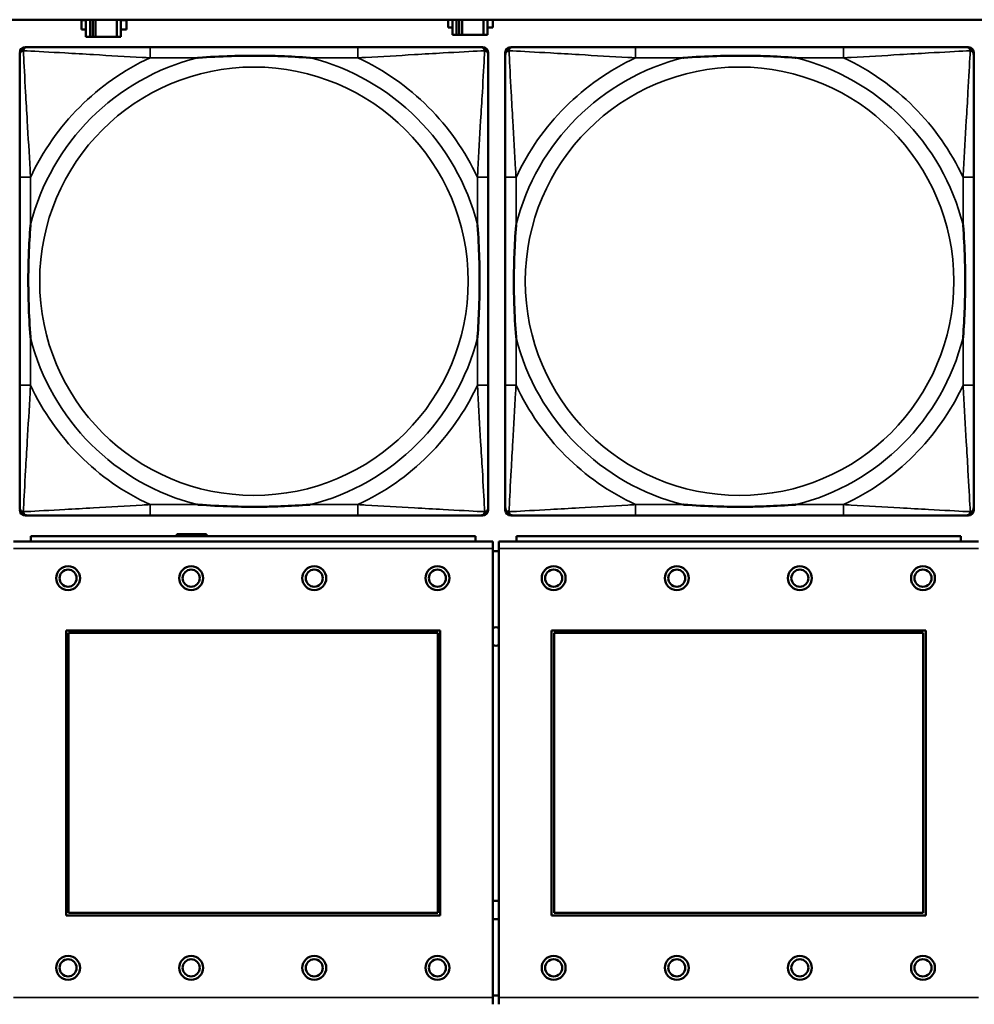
# Model space of a CAD drawing. Header units: inches. Extents: x 0.2 to 58.8, y 1.7 to 68.8.
# Tile 77 of 256: x 25.8 to 27.2, y 51.6 to 53.1. Entities that reach past the tile are written whole.
import ezdxf

# ---------------------------------------------------------------- set-up
doc = ezdxf.new("R2010")
doc.units = ezdxf.units.IN
doc.header["$MEASUREMENT"] = 0
doc.layers.add('Visible (ANSI)', color=7, linetype='Continuous', lineweight=50)
doc.layers.add('Visible Narrow (ANSI)', color=7, linetype='Continuous', lineweight=35)

msp = doc.modelspace()

# ---------------------------------------------------------------- linework, layer by layer
at = {"layer": 'Visible (ANSI)'}
for p, q in [((22.2594, 53.0663), (39.3535, 53.0663)), ((25.9394, 53.0518), (25.9394, 53.0658)), ((25.9394, 53.0658), (25.9458, 53.0658)), ((25.9458, 53.0663), (25.9458, 53.0413)), ((25.9517, 53.0413), (25.9517, 53.0663)), ((25.9556, 53.0413), (25.9556, 53.0663)), ((25.9597, 53.0663), (25.9597, 53.0413)), ((25.991, 53.0663), (25.991, 53.0413)), ((25.9968, 53.0413), (25.9968, 53.0663)), ((25.9968, 53.0658), (26.0049, 53.0658)), ((26.0049, 53.0658), (26.0049, 53.0518)), ((26.4754, 53.0548), (26.4754, 53.0663)), ((26.4818, 53.0663), (26.4818, 53.0443)), ((26.4877, 53.0443), (26.4877, 53.0663)), ((26.4916, 53.0443), (26.4916, 53.0663)), ((26.4957, 53.0663), (26.4957, 53.0443)), ((26.527, 53.0663), (26.527, 53.0443)), ((26.5328, 53.0443), (26.5328, 53.0663)), ((26.5409, 53.0663), (26.5409, 53.0548)), ((25.9458, 53.0518), (25.9394, 53.0518)), ((26.0049, 53.0518), (25.9968, 53.0518)), ((26.4818, 53.0548), (26.4754, 53.0548)), ((26.5409, 53.0548), (26.5328, 53.0548)), ((25.9458, 53.0413), (25.9517, 53.0413)), ((25.9556, 53.0413), (25.9517, 53.0413)), ((25.9597, 53.0413), (25.9556, 53.0413)), ((25.991, 53.0413), (25.9597, 53.0413)), ((25.991, 53.0413), (25.9968, 53.0413)), ((26.4818, 53.0443), (26.4877, 53.0443)), ((26.4916, 53.0443), (26.4877, 53.0443)), ((26.4957, 53.0443), (26.4916, 53.0443)), ((26.527, 53.0443), (26.4957, 53.0443)), ((26.527, 53.0443), (26.5328, 53.0443)), ((25.8568, 53.0262), (25.8607, 53.0262)), ((26.3434, 53.0262), (26.0394, 53.0262)), ((26.5221, 53.0262), (26.526, 53.0262)), ((26.5339, 53.0183), (26.5339, 53.0144)), ((26.5589, 52.349), (26.5589, 53.0183)), ((26.5668, 53.0262), (26.5707, 53.0262)), ((27.0534, 53.0262), (26.7494, 53.0262)), ((27.2321, 53.0262), (27.236, 53.0262)), ((27.2439, 53.0183), (27.2439, 53.0144)), ((25.8489, 52.8357), (25.8489, 52.5317)), ((26.5339, 52.5317), (26.5339, 52.8357)), ((26.5589, 52.8357), (26.5589, 52.5317)), ((27.2439, 52.5317), (27.2439, 52.8357)), ((26.526, 52.3412), (25.8568, 52.3412)), ((26.0394, 52.3412), (26.3434, 52.3412)), ((26.5339, 52.353), (26.5339, 52.349)), ((27.236, 52.3412), (26.5668, 52.3412)), ((26.7494, 52.3412), (27.0534, 52.3412)), ((27.2439, 52.353), (27.2439, 52.349)), ((26.5151, 52.311), (25.8651, 52.311)), ((25.8651, 52.303), (25.8651, 52.311)), ((26.0788, 52.311), (26.0788, 52.3138)), ((26.0788, 52.3138), (26.1218, 52.3138)), ((26.1218, 52.3138), (26.1218, 52.311)), ((26.5151, 52.311), (26.5151, 52.303)), ((27.2251, 52.311), (26.5751, 52.311)), ((26.5751, 52.303), (26.5751, 52.311)), ((27.2251, 52.311), (27.2251, 52.303)), ((26.5406, 52.303), (25.8396, 52.303)), ((26.5406, 52.303), (26.5406, 52.293)), ((27.2506, 52.303), (26.5496, 52.303)), ((26.5496, 52.293), (26.5496, 52.303)), ((26.5406, 51.636), (26.5406, 52.293)), ((26.5496, 52.289), (26.5406, 52.289)), ((26.5496, 52.293), (26.5496, 51.636)), ((25.9166, 51.756), (25.9166, 52.173)), ((25.9166, 52.173), (26.4636, 52.173)), ((25.9202, 52.1694), (26.46, 52.1694)), ((25.9202, 51.7596), (25.9202, 52.1694)), ((26.46, 52.1694), (26.46, 51.7596)), ((26.4636, 52.173), (26.4636, 51.756)), ((26.6266, 51.756), (26.6266, 52.173)), ((26.6266, 52.173), (27.1736, 52.173)), ((26.6302, 52.1694), (27.17, 52.1694)), ((26.6302, 51.7596), (26.6302, 52.1694)), ((27.17, 52.1694), (27.17, 51.7596)), ((27.1736, 52.173), (27.1736, 51.756)), ((26.4636, 51.756), (25.9166, 51.756)), ((26.46, 51.7596), (25.9202, 51.7596)), ((27.1736, 51.756), (26.6266, 51.756)), ((27.17, 51.7596), (26.6302, 51.7596)), ((26.5406, 51.639), (26.5496, 51.639)), ((26.5406, 51.636), (26.5406, 51.626)), ((26.5496, 51.626), (26.5496, 51.636))]:
    msp.add_line(p, q, dxfattribs=at)
for centre, radius in [((25.9196, 52.2494), 0.0175), ((25.9196, 52.2494), 0.0125), ((26.0996, 52.2494), 0.0175), ((26.0996, 52.2494), 0.0125), ((26.2796, 52.2494), 0.0175), ((26.2796, 52.2494), 0.0125), ((26.4596, 52.2494), 0.0175), ((26.4596, 52.2494), 0.0125), ((26.6296, 52.2494), 0.0175), ((26.6296, 52.2494), 0.0125), ((26.8096, 52.2494), 0.0175), ((26.8096, 52.2494), 0.0125), ((26.9896, 52.2494), 0.0175), ((26.9896, 52.2494), 0.0125), ((27.1696, 52.2494), 0.0175), ((27.1696, 52.2494), 0.0125), ((25.9196, 51.6794), 0.0175), ((25.9196, 51.6794), 0.0125), ((26.0996, 51.6794), 0.0175), ((26.0996, 51.6794), 0.0125), ((26.2796, 51.6794), 0.0175), ((26.2796, 51.6794), 0.0125), ((26.4596, 51.6794), 0.0175), ((26.4596, 51.6794), 0.0125), ((26.6296, 51.6794), 0.0175), ((26.6296, 51.6794), 0.0125), ((26.8096, 51.6794), 0.0175), ((26.8096, 51.6794), 0.0125), ((26.9896, 51.6794), 0.0175), ((26.9896, 51.6794), 0.0125), ((27.1696, 51.6794), 0.0175), ((27.1696, 51.6794), 0.0125)]:
    msp.add_circle(centre, radius, dxfattribs=at)
for centre, radius, start, end in [((25.8607, 53.0144), 0.0118, 90, 180), ((25.8568, 53.0183), 0.00787, 90, 180), ((26.5221, 53.0144), 0.0118, 0, 90), ((26.526, 53.0183), 0.00787, 0, 90), ((26.5707, 53.0144), 0.0118, 90, 180), ((26.5668, 53.0183), 0.00787, 90, 180), ((27.2321, 53.0144), 0.0118, 0, 90), ((27.236, 53.0183), 0.00787, 0, 90), ((25.8607, 52.353), 0.0118, 180, 270), ((25.8568, 52.349), 0.00787, 180, 270), ((26.5221, 52.353), 0.0118, 270, 360), ((26.526, 52.349), 0.00787, 270, 0), ((26.5707, 52.353), 0.0118, 180, 270), ((26.5668, 52.349), 0.00787, 180, 270), ((27.2321, 52.353), 0.0118, 270, 360), ((27.236, 52.349), 0.00787, 270, 0), ((26.5454, 52.164), 0.0135, 71.6056, 110.5553), ((26.5454, 52.164), 0.0135, 249.4447, 288.3944), ((26.5454, 51.764), 0.0135, 71.6056, 110.5553), ((26.5454, 51.764), 0.0135, 249.4447, 288.3944)]:
    msp.add_arc(centre, radius, start, end, dxfattribs=at)
for points, knots in [([(26.0394, 53.0262), (26.0359, 53.0262), (26.0323, 53.0262), (26.0287, 53.0262), (25.9955, 53.0262), (25.9618, 53.0262), (25.9309, 53.0262), (25.904, 53.0262), (25.8784, 53.0262), (25.865, 53.0262), (25.8634, 53.0262), (25.8619, 53.0262), (25.8607, 53.0262)], [0, 0, 0, 0, 0.0272471, 0.0272471, 0.0272471, 0.2790553, 0.2790553, 0.2790553, 0.4988354, 0.4988354, 0.4988354, 0.5252205, 0.5252205, 0.5252205, 0.5252205]), ([(26.5221, 53.0262), (26.5072, 53.0262), (26.4656, 53.0262), (26.425, 53.0262), (26.3984, 53.0262), (26.3706, 53.0262), (26.3434, 53.0262)], [-0.5252205, -0.5252205, -0.5252205, -0.5252205, -0.20743, -0.20743, -0.20743, 0, 0, 0, 0]), ([(26.7494, 53.0262), (26.7459, 53.0262), (26.7423, 53.0262), (26.7387, 53.0262), (26.7055, 53.0262), (26.6718, 53.0262), (26.6409, 53.0262), (26.614, 53.0262), (26.5884, 53.0262), (26.575, 53.0262), (26.5734, 53.0262), (26.5719, 53.0262), (26.5707, 53.0262)], [0, 0, 0, 0, 0.0272471, 0.0272471, 0.0272471, 0.2790553, 0.2790553, 0.2790553, 0.4988354, 0.4988354, 0.4988354, 0.5252205, 0.5252205, 0.5252205, 0.5252205]), ([(27.2321, 53.0262), (27.2172, 53.0262), (27.1756, 53.0262), (27.135, 53.0262), (27.1084, 53.0262), (27.0806, 53.0262), (27.0534, 53.0262)], [-0.5252205, -0.5252205, -0.5252205, -0.5252205, -0.20743, -0.20743, -0.20743, 0, 0, 0, 0]), ([(25.8489, 53.0144), (25.8489, 52.9995), (25.8489, 52.9579), (25.8489, 52.9173), (25.8489, 52.8907), (25.8489, 52.8629), (25.8489, 52.8357)], [-0.5252205, -0.5252205, -0.5252205, -0.5252205, -0.20743, -0.20743, -0.20743, 0, 0, 0, 0]), ([(26.1087, 53.0105), (26.1091, 53.0105), (26.1095, 53.0105), (26.126, 53.0118), (26.1421, 53.0126), (26.1651, 53.0133), (26.1717, 53.0135), (26.1809, 53.0136), (26.1834, 53.0136), (26.1875, 53.0136), (26.1891, 53.0136), (26.1922, 53.0136), (26.1937, 53.0136), (26.1973, 53.0136), (26.1994, 53.0136), (26.2055, 53.0136), (26.2097, 53.0135), (26.2194, 53.0133), (26.225, 53.0131), (26.2448, 53.0124), (26.2588, 53.0116), (26.2733, 53.0105), (26.2737, 53.0105), (26.2742, 53.0105)], [-0.416114, -0.416114, -0.416114, -0.416114, -0.4127691, -0.4127691, -0.2896446, -0.2896446, -0.2388934, -0.2388934, -0.2201881, -0.2201881, -0.2080204, -0.2080204, -0.196499, -0.196499, -0.1809939, -0.1809939, -0.149741, -0.149741, -0.1073162, -0.1073162, 0, 0, 0.0033356, 0.0033356, 0.0033356, 0.0033356]), ([(26.5339, 52.8357), (26.5339, 52.8392), (26.5339, 52.8428), (26.5339, 52.8464), (26.5339, 52.8796), (26.5339, 52.9133), (26.5339, 52.9442), (26.5339, 52.9711), (26.5339, 52.9967), (26.5339, 53.0101), (26.5339, 53.0117), (26.5339, 53.0132), (26.5339, 53.0144)], [0, 0, 0, 0, 0.0272471, 0.0272471, 0.0272471, 0.2790553, 0.2790553, 0.2790553, 0.4988354, 0.4988354, 0.4988354, 0.5252205, 0.5252205, 0.5252205, 0.5252205]), ([(26.5589, 53.0144), (26.5589, 52.9995), (26.5589, 52.9579), (26.5589, 52.9173), (26.5589, 52.8907), (26.5589, 52.8629), (26.5589, 52.8357)], [-0.5252205, -0.5252205, -0.5252205, -0.5252205, -0.20743, -0.20743, -0.20743, 0, 0, 0, 0]), ([(26.8187, 53.0105), (26.8191, 53.0105), (26.8195, 53.0105), (26.836, 53.0118), (26.8521, 53.0126), (26.8751, 53.0133), (26.8817, 53.0135), (26.8909, 53.0136), (26.8934, 53.0136), (26.8975, 53.0136), (26.8991, 53.0136), (26.9022, 53.0136), (26.9037, 53.0136), (26.9073, 53.0136), (26.9094, 53.0136), (26.9155, 53.0136), (26.9197, 53.0135), (26.9294, 53.0133), (26.935, 53.0131), (26.9548, 53.0124), (26.9688, 53.0116), (26.9833, 53.0105), (26.9837, 53.0105), (26.9842, 53.0105)], [-0.416114, -0.416114, -0.416114, -0.416114, -0.4127691, -0.4127691, -0.2896446, -0.2896446, -0.2388934, -0.2388934, -0.2201881, -0.2201881, -0.2080204, -0.2080204, -0.196499, -0.196499, -0.1809939, -0.1809939, -0.149741, -0.149741, -0.1073162, -0.1073162, 0, 0, 0.0033356, 0.0033356, 0.0033356, 0.0033356]), ([(27.2439, 52.8357), (27.2439, 52.8392), (27.2439, 52.8428), (27.2439, 52.8464), (27.2439, 52.8796), (27.2439, 52.9133), (27.2439, 52.9442), (27.2439, 52.9711), (27.2439, 52.9967), (27.2439, 53.0101), (27.2439, 53.0117), (27.2439, 53.0132), (27.2439, 53.0144)], [0, 0, 0, 0, 0.0272471, 0.0272471, 0.0272471, 0.2790553, 0.2790553, 0.2790553, 0.4988354, 0.4988354, 0.4988354, 0.5252205, 0.5252205, 0.5252205, 0.5252205]), ([(25.8646, 52.601), (25.8646, 52.6014), (25.8646, 52.6018), (25.8633, 52.6183), (25.8625, 52.6344), (25.8618, 52.6573), (25.8616, 52.664), (25.8615, 52.6732), (25.8615, 52.6757), (25.8615, 52.6798), (25.8615, 52.6814), (25.8615, 52.6845), (25.8615, 52.686), (25.8615, 52.6896), (25.8615, 52.6916), (25.8615, 52.6978), (25.8616, 52.702), (25.8618, 52.7117), (25.862, 52.7173), (25.8627, 52.7371), (25.8635, 52.7511), (25.8646, 52.7656), (25.8646, 52.766), (25.8646, 52.7664)], [-0.416114, -0.416114, -0.416114, -0.416114, -0.4127691, -0.4127691, -0.2896446, -0.2896446, -0.2388934, -0.2388934, -0.2201881, -0.2201881, -0.2080204, -0.2080204, -0.196499, -0.196499, -0.1809939, -0.1809939, -0.149741, -0.149741, -0.1073162, -0.1073162, 0, 0, 0.0033356, 0.0033356, 0.0033356, 0.0033356]), ([(26.5182, 52.7664), (26.5182, 52.766), (26.5182, 52.7656), (26.5195, 52.7491), (26.5203, 52.733), (26.521, 52.7101), (26.5212, 52.7034), (26.5213, 52.6942), (26.5213, 52.6917), (26.5213, 52.6876), (26.5213, 52.686), (26.5213, 52.6829), (26.5213, 52.6814), (26.5213, 52.6778), (26.5213, 52.6757), (26.5213, 52.6696), (26.5212, 52.6654), (26.521, 52.6557), (26.5208, 52.6501), (26.5201, 52.6303), (26.5193, 52.6163), (26.5182, 52.6018), (26.5182, 52.6014), (26.5182, 52.601)], [-0.416114, -0.416114, -0.416114, -0.416114, -0.4127691, -0.4127691, -0.2896446, -0.2896446, -0.2388934, -0.2388934, -0.2201881, -0.2201881, -0.2080204, -0.2080204, -0.196499, -0.196499, -0.1809939, -0.1809939, -0.149741, -0.149741, -0.1073162, -0.1073162, 0, 0, 0.0033356, 0.0033356, 0.0033356, 0.0033356]), ([(26.5746, 52.601), (26.5746, 52.6014), (26.5746, 52.6018), (26.5733, 52.6183), (26.5725, 52.6344), (26.5718, 52.6573), (26.5716, 52.664), (26.5715, 52.6732), (26.5715, 52.6757), (26.5715, 52.6798), (26.5715, 52.6814), (26.5715, 52.6845), (26.5715, 52.686), (26.5715, 52.6896), (26.5715, 52.6916), (26.5715, 52.6978), (26.5716, 52.702), (26.5718, 52.7117), (26.572, 52.7173), (26.5727, 52.7371), (26.5735, 52.7511), (26.5746, 52.7656), (26.5746, 52.766), (26.5746, 52.7664)], [-0.416114, -0.416114, -0.416114, -0.416114, -0.4127691, -0.4127691, -0.2896446, -0.2896446, -0.2388934, -0.2388934, -0.2201881, -0.2201881, -0.2080204, -0.2080204, -0.196499, -0.196499, -0.1809939, -0.1809939, -0.149741, -0.149741, -0.1073162, -0.1073162, 0, 0, 0.0033356, 0.0033356, 0.0033356, 0.0033356]), ([(27.2282, 52.7664), (27.2282, 52.766), (27.2282, 52.7656), (27.2295, 52.7491), (27.2303, 52.733), (27.231, 52.7101), (27.2312, 52.7034), (27.2313, 52.6942), (27.2313, 52.6917), (27.2313, 52.6876), (27.2313, 52.686), (27.2313, 52.6829), (27.2313, 52.6814), (27.2313, 52.6778), (27.2313, 52.6757), (27.2313, 52.6696), (27.2312, 52.6654), (27.231, 52.6557), (27.2308, 52.6501), (27.2301, 52.6303), (27.2293, 52.6163), (27.2282, 52.6018), (27.2282, 52.6014), (27.2282, 52.601)], [-0.416114, -0.416114, -0.416114, -0.416114, -0.4127691, -0.4127691, -0.2896446, -0.2896446, -0.2388934, -0.2388934, -0.2201881, -0.2201881, -0.2080204, -0.2080204, -0.196499, -0.196499, -0.1809939, -0.1809939, -0.149741, -0.149741, -0.1073162, -0.1073162, 0, 0, 0.0033356, 0.0033356, 0.0033356, 0.0033356]), ([(25.8489, 52.5317), (25.8489, 52.5045), (25.8489, 52.4767), (25.8489, 52.4501), (25.8489, 52.4095), (25.8489, 52.3679), (25.8489, 52.353)], [3.9382945, 3.9382945, 3.9382945, 3.9382945, 4.1457245, 4.1457245, 4.1457245, 4.463515, 4.463515, 4.463515, 4.463515]), ([(26.5339, 52.353), (26.5339, 52.3679), (26.5339, 52.4095), (26.5339, 52.4501), (26.5339, 52.4767), (26.5339, 52.5045), (26.5339, 52.5317)], [-0.5252205, -0.5252205, -0.5252205, -0.5252205, -0.20743, -0.20743, -0.20743, 0, 0, 0, 0]), ([(26.5589, 52.5317), (26.5589, 52.5045), (26.5589, 52.4767), (26.5589, 52.4501), (26.5589, 52.4095), (26.5589, 52.3679), (26.5589, 52.353)], [3.9382945, 3.9382945, 3.9382945, 3.9382945, 4.1457245, 4.1457245, 4.1457245, 4.463515, 4.463515, 4.463515, 4.463515]), ([(27.2439, 52.353), (27.2439, 52.3679), (27.2439, 52.4095), (27.2439, 52.4501), (27.2439, 52.4767), (27.2439, 52.5045), (27.2439, 52.5317)], [-0.5252205, -0.5252205, -0.5252205, -0.5252205, -0.20743, -0.20743, -0.20743, 0, 0, 0, 0]), ([(26.2742, 52.3569), (26.2737, 52.3569), (26.2733, 52.3569), (26.2588, 52.3558), (26.2448, 52.355), (26.225, 52.3543), (26.2194, 52.3541), (26.2097, 52.3539), (26.2055, 52.3538), (26.1994, 52.3538), (26.1973, 52.3538), (26.1937, 52.3538), (26.1922, 52.3538), (26.1891, 52.3538), (26.1875, 52.3538), (26.1834, 52.3538), (26.1809, 52.3538), (26.1717, 52.3539), (26.1651, 52.3541), (26.1421, 52.3548), (26.126, 52.3556), (26.1095, 52.3569), (26.1091, 52.3569), (26.1087, 52.3569)], [-0.4149464, -0.4149464, -0.4149464, -0.4149464, -0.41162, -0.41162, -0.3046026, -0.3046026, -0.2622958, -0.2622958, -0.23113, -0.23113, -0.215668, -0.215668, -0.2041787, -0.2041787, -0.1920448, -0.1920448, -0.1733916, -0.1733916, -0.1227817, -0.1227817, 0, 0, 0.0033356, 0.0033356, 0.0033356, 0.0033356]), ([(26.9842, 52.3569), (26.9837, 52.3569), (26.9833, 52.3569), (26.9688, 52.3558), (26.9548, 52.355), (26.935, 52.3543), (26.9294, 52.3541), (26.9197, 52.3539), (26.9155, 52.3538), (26.9094, 52.3538), (26.9073, 52.3538), (26.9037, 52.3538), (26.9022, 52.3538), (26.8991, 52.3538), (26.8975, 52.3538), (26.8934, 52.3538), (26.8909, 52.3538), (26.8817, 52.3539), (26.8751, 52.3541), (26.8521, 52.3548), (26.836, 52.3556), (26.8195, 52.3569), (26.8191, 52.3569), (26.8187, 52.3569)], [-0.4149464, -0.4149464, -0.4149464, -0.4149464, -0.41162, -0.41162, -0.3046026, -0.3046026, -0.2622958, -0.2622958, -0.23113, -0.23113, -0.215668, -0.215668, -0.2041787, -0.2041787, -0.1920448, -0.1920448, -0.1733916, -0.1733916, -0.1227817, -0.1227817, 0, 0, 0.0033356, 0.0033356, 0.0033356, 0.0033356]), ([(25.8607, 52.3412), (25.8756, 52.3412), (25.9172, 52.3412), (25.9578, 52.3412), (25.9844, 52.3412), (26.0122, 52.3412), (26.0394, 52.3412)], [-0.5252205, -0.5252205, -0.5252205, -0.5252205, -0.20743, -0.20743, -0.20743, 0, 0, 0, 0]), ([(26.3434, 52.3412), (26.3706, 52.3412), (26.3984, 52.3412), (26.425, 52.3412), (26.4656, 52.3412), (26.5072, 52.3412), (26.5221, 52.3412)], [3.9382945, 3.9382945, 3.9382945, 3.9382945, 4.1457245, 4.1457245, 4.1457245, 4.463515, 4.463515, 4.463515, 4.463515]), ([(26.5707, 52.3412), (26.5856, 52.3412), (26.6272, 52.3412), (26.6678, 52.3412), (26.6944, 52.3412), (26.7222, 52.3412), (26.7494, 52.3412)], [-0.5252205, -0.5252205, -0.5252205, -0.5252205, -0.20743, -0.20743, -0.20743, 0, 0, 0, 0]), ([(27.0534, 52.3412), (27.0806, 52.3412), (27.1084, 52.3412), (27.135, 52.3412), (27.1756, 52.3412), (27.2172, 52.3412), (27.2321, 52.3412)], [3.9382945, 3.9382945, 3.9382945, 3.9382945, 4.1457245, 4.1457245, 4.1457245, 4.463515, 4.463515, 4.463515, 4.463515])]:
    msp.add_open_spline(points, degree=3, knots=knots, dxfattribs=at)
at = {"layer": 'Visible Narrow (ANSI)'}
for p, q in [((26.0394, 53.0262), (26.0394, 53.0105)), ((26.3434, 53.0262), (26.3434, 53.0105)), ((26.7494, 53.0262), (26.7494, 53.0105)), ((27.0534, 53.0262), (27.0534, 53.0105)), ((26.0394, 53.0105), (26.1087, 53.0105)), ((26.2742, 53.0105), (26.3434, 53.0105)), ((26.7494, 53.0105), (26.8187, 53.0105)), ((26.9842, 53.0105), (27.0534, 53.0105)), ((25.8646, 52.8357), (25.8489, 52.8357)), ((25.8646, 52.7664), (25.8646, 52.8357)), ((26.5339, 52.8357), (26.5182, 52.8357)), ((26.5182, 52.8357), (26.5182, 52.7664)), ((26.5746, 52.8357), (26.5589, 52.8357)), ((26.5746, 52.7664), (26.5746, 52.8357)), ((27.2439, 52.8357), (27.2282, 52.8357)), ((27.2282, 52.8357), (27.2282, 52.7664)), ((25.8646, 52.5317), (25.8646, 52.601)), ((26.5182, 52.601), (26.5182, 52.5317)), ((26.5746, 52.5317), (26.5746, 52.601)), ((27.2282, 52.601), (27.2282, 52.5317)), ((25.8646, 52.5317), (25.8489, 52.5317)), ((26.5339, 52.5317), (26.5182, 52.5317)), ((26.5746, 52.5317), (26.5589, 52.5317)), ((27.2439, 52.5317), (27.2282, 52.5317)), ((26.0394, 52.3569), (26.0394, 52.3412)), ((26.1087, 52.3569), (26.0394, 52.3569)), ((26.3434, 52.3569), (26.2742, 52.3569)), ((26.3434, 52.3569), (26.3434, 52.3412)), ((26.7494, 52.3569), (26.7494, 52.3412)), ((26.8187, 52.3569), (26.7494, 52.3569)), ((27.0534, 52.3569), (26.9842, 52.3569)), ((27.0534, 52.3569), (27.0534, 52.3412)), ((25.8396, 52.293), (26.5406, 52.293)), ((26.5496, 52.293), (27.2506, 52.293)), ((26.5406, 51.636), (25.8396, 51.636)), ((27.2506, 51.636), (26.5496, 51.636))]:
    msp.add_line(p, q, dxfattribs=at)
for centre in [(26.1914, 52.6837), (26.9014, 52.6837)]:
    msp.add_circle(centre, 0.3133, dxfattribs=at)
for centre, radius, start, end in [((26.1914, 52.6837), 0.3371, 104.2103, 165.7897), ((26.1914, 52.6837), 0.3604, 114.9407, 155.0593), ((26.1914, 52.6837), 0.3371, 14.2103, 75.7897), ((26.1914, 52.6837), 0.3604, 24.9407, 65.0593), ((26.9014, 52.6837), 0.3371, 104.2103, 165.7897), ((26.9014, 52.6837), 0.3604, 114.9407, 155.0593), ((26.9014, 52.6837), 0.3371, 14.2103, 75.7897), ((26.9014, 52.6837), 0.3604, 24.9407, 65.0593), ((26.1914, 52.6837), 0.3371, 194.2103, 255.7897), ((26.1914, 52.6837), 0.3371, 284.2103, 345.7897), ((26.9014, 52.6837), 0.3371, 194.2103, 255.7897), ((26.9014, 52.6837), 0.3371, 284.2103, 345.7897), ((26.1914, 52.6837), 0.3604, 204.9407, 245.0593), ((26.1914, 52.6837), 0.3604, 294.9407, 335.0593), ((26.9014, 52.6837), 0.3604, 204.9407, 245.0593), ((26.9014, 52.6837), 0.3604, 294.9407, 335.0593)]:
    msp.add_arc(centre, radius, start, end, dxfattribs=at)
for points, knots in [([(25.8489, 53.0144), (25.8489, 53.015), (25.849, 53.0156), (25.8492, 53.0166), (25.8494, 53.017), (25.8497, 53.0177), (25.8498, 53.0179), (25.8501, 53.0183), (25.8502, 53.0184), (25.8505, 53.0188), (25.8508, 53.0191), (25.8515, 53.0197), (25.852, 53.02), (25.853, 53.0205), (25.8536, 53.0208), (25.8542, 53.0209)], [-0.02627331, -0.02627331, -0.02627331, -0.02627331, -0.02158775, -0.02158775, -0.01736415, -0.01736415, -0.0147244, -0.0147244, -0.01307456, -0.01307456, -0.00977487, -0.00977487, -0.00449537, -0.00449537, 0.00012419, 0.00012419, 0.00012419, 0.00012419]), ([(25.8542, 53.0209), (25.8543, 53.0215), (25.8546, 53.0221), (25.8551, 53.0231), (25.8554, 53.0236), (25.856, 53.0243), (25.8563, 53.0246), (25.8567, 53.0249), (25.8568, 53.025), (25.8572, 53.0253), (25.8575, 53.0254), (25.8581, 53.0257), (25.8585, 53.0259), (25.8595, 53.0261), (25.8601, 53.0262), (25.8607, 53.0262)], [-0.00012419, -0.00012419, -0.00012419, -0.00012419, 0.00449537, 0.00449537, 0.00977487, 0.00977487, 0.01307456, 0.01307456, 0.0147244, 0.0147244, 0.01736415, 0.01736415, 0.02158775, 0.02158775, 0.02627331, 0.02627331, 0.02627331, 0.02627331]), ([(25.8646, 52.8357), (25.8644, 52.8394), (25.8642, 52.8432), (25.8627, 52.8705), (25.8613, 52.8947), (25.8591, 52.9326), (25.8582, 52.9466), (25.8563, 52.9818), (25.8552, 53.002), (25.8544, 53.0174), (25.8543, 53.0192), (25.8542, 53.0209)], [0, 0, 0, 0, 0.0278591, 0.0278591, 0.201273, 0.201273, 0.3066357, 0.3066357, 0.475216, 0.475216, 0.5007189, 0.5007189, 0.5007189, 0.5007189]), ([(25.8542, 53.0209), (25.8559, 53.0208), (25.8577, 53.0207), (25.8731, 53.0199), (25.8933, 53.0188), (25.9285, 53.0169), (25.9425, 53.016), (25.9804, 53.0138), (26.0046, 53.0124), (26.0319, 53.0109), (26.0357, 53.0107), (26.0394, 53.0105)], [-0.5007189, -0.5007189, -0.5007189, -0.5007189, -0.475216, -0.475216, -0.3066357, -0.3066357, -0.201273, -0.201273, -0.0278591, -0.0278591, 0, 0, 0, 0]), ([(26.3434, 53.0105), (26.3471, 53.0107), (26.3509, 53.0109), (26.3782, 53.0124), (26.4024, 53.0138), (26.4403, 53.016), (26.4543, 53.0169), (26.4896, 53.0188), (26.5097, 53.0199), (26.5251, 53.0207), (26.5269, 53.0208), (26.5286, 53.0209)], [0, 0, 0, 0, 0.0278591, 0.0278591, 0.201273, 0.201273, 0.3066357, 0.3066357, 0.475216, 0.475216, 0.5007189, 0.5007189, 0.5007189, 0.5007189]), ([(26.5286, 53.0209), (26.5285, 53.0192), (26.5285, 53.0174), (26.5276, 53.002), (26.5266, 52.9818), (26.5246, 52.9466), (26.5237, 52.9326), (26.5215, 52.8947), (26.5201, 52.8705), (26.5186, 52.8432), (26.5184, 52.8394), (26.5182, 52.8357)], [-0.5007189, -0.5007189, -0.5007189, -0.5007189, -0.475216, -0.475216, -0.3066357, -0.3066357, -0.201273, -0.201273, -0.0278591, -0.0278591, 0, 0, 0, 0]), ([(26.5221, 53.0262), (26.5227, 53.0262), (26.5233, 53.0261), (26.5243, 53.0259), (26.5247, 53.0257), (26.5254, 53.0254), (26.5256, 53.0253), (26.526, 53.025), (26.5261, 53.0249), (26.5265, 53.0246), (26.5268, 53.0243), (26.5274, 53.0236), (26.5277, 53.0231), (26.5282, 53.0221), (26.5285, 53.0215), (26.5286, 53.0209)], [-0.02627331, -0.02627331, -0.02627331, -0.02627331, -0.02158775, -0.02158775, -0.01736415, -0.01736415, -0.0147244, -0.0147244, -0.01307456, -0.01307456, -0.00977487, -0.00977487, -0.00449537, -0.00449537, 0.00012419, 0.00012419, 0.00012419, 0.00012419]), ([(26.5286, 53.0209), (26.5292, 53.0208), (26.5298, 53.0205), (26.5308, 53.02), (26.5313, 53.0197), (26.532, 53.0191), (26.5323, 53.0188), (26.5326, 53.0184), (26.5327, 53.0183), (26.533, 53.0179), (26.5331, 53.0177), (26.5334, 53.017), (26.5336, 53.0166), (26.5338, 53.0156), (26.5339, 53.015), (26.5339, 53.0144)], [-0.00012419, -0.00012419, -0.00012419, -0.00012419, 0.00449537, 0.00449537, 0.00977487, 0.00977487, 0.01307456, 0.01307456, 0.0147244, 0.0147244, 0.01736415, 0.01736415, 0.02158775, 0.02158775, 0.02627331, 0.02627331, 0.02627331, 0.02627331]), ([(26.5589, 53.0144), (26.5589, 53.015), (26.559, 53.0156), (26.5592, 53.0166), (26.5594, 53.017), (26.5597, 53.0177), (26.5598, 53.0179), (26.5601, 53.0183), (26.5602, 53.0184), (26.5605, 53.0188), (26.5608, 53.0191), (26.5615, 53.0197), (26.562, 53.02), (26.563, 53.0205), (26.5636, 53.0208), (26.5642, 53.0209)], [-0.02627331, -0.02627331, -0.02627331, -0.02627331, -0.02158775, -0.02158775, -0.01736415, -0.01736415, -0.0147244, -0.0147244, -0.01307456, -0.01307456, -0.00977487, -0.00977487, -0.00449537, -0.00449537, 0.00012419, 0.00012419, 0.00012419, 0.00012419]), ([(26.5642, 53.0209), (26.5643, 53.0215), (26.5646, 53.0221), (26.5651, 53.0231), (26.5654, 53.0236), (26.566, 53.0243), (26.5663, 53.0246), (26.5667, 53.0249), (26.5668, 53.025), (26.5672, 53.0253), (26.5675, 53.0254), (26.5681, 53.0257), (26.5685, 53.0259), (26.5695, 53.0261), (26.5701, 53.0262), (26.5707, 53.0262)], [-0.00012419, -0.00012419, -0.00012419, -0.00012419, 0.00449537, 0.00449537, 0.00977487, 0.00977487, 0.01307456, 0.01307456, 0.0147244, 0.0147244, 0.01736415, 0.01736415, 0.02158775, 0.02158775, 0.02627331, 0.02627331, 0.02627331, 0.02627331]), ([(26.5746, 52.8357), (26.5744, 52.8394), (26.5742, 52.8432), (26.5727, 52.8705), (26.5713, 52.8947), (26.5691, 52.9326), (26.5682, 52.9466), (26.5663, 52.9818), (26.5652, 53.002), (26.5644, 53.0174), (26.5643, 53.0192), (26.5642, 53.0209)], [0, 0, 0, 0, 0.0278591, 0.0278591, 0.201273, 0.201273, 0.3066357, 0.3066357, 0.475216, 0.475216, 0.5007189, 0.5007189, 0.5007189, 0.5007189]), ([(26.5642, 53.0209), (26.5659, 53.0208), (26.5677, 53.0207), (26.5831, 53.0199), (26.6033, 53.0188), (26.6385, 53.0169), (26.6525, 53.016), (26.6904, 53.0138), (26.7146, 53.0124), (26.7419, 53.0109), (26.7457, 53.0107), (26.7494, 53.0105)], [-0.5007189, -0.5007189, -0.5007189, -0.5007189, -0.475216, -0.475216, -0.3066357, -0.3066357, -0.201273, -0.201273, -0.0278591, -0.0278591, 0, 0, 0, 0]), ([(27.0534, 53.0105), (27.0571, 53.0107), (27.0609, 53.0109), (27.0882, 53.0124), (27.1124, 53.0138), (27.1503, 53.016), (27.1643, 53.0169), (27.1996, 53.0188), (27.2197, 53.0199), (27.2351, 53.0207), (27.2369, 53.0208), (27.2386, 53.0209)], [0, 0, 0, 0, 0.0278591, 0.0278591, 0.201273, 0.201273, 0.3066357, 0.3066357, 0.475216, 0.475216, 0.5007189, 0.5007189, 0.5007189, 0.5007189]), ([(27.2386, 53.0209), (27.2385, 53.0192), (27.2385, 53.0174), (27.2376, 53.002), (27.2366, 52.9818), (27.2346, 52.9466), (27.2337, 52.9326), (27.2315, 52.8947), (27.2301, 52.8705), (27.2286, 52.8432), (27.2284, 52.8394), (27.2282, 52.8357)], [-0.5007189, -0.5007189, -0.5007189, -0.5007189, -0.475216, -0.475216, -0.3066357, -0.3066357, -0.201273, -0.201273, -0.0278591, -0.0278591, 0, 0, 0, 0]), ([(27.2321, 53.0262), (27.2327, 53.0262), (27.2333, 53.0261), (27.2343, 53.0259), (27.2347, 53.0257), (27.2354, 53.0254), (27.2356, 53.0253), (27.236, 53.025), (27.2361, 53.0249), (27.2365, 53.0246), (27.2368, 53.0243), (27.2374, 53.0236), (27.2377, 53.0231), (27.2382, 53.0221), (27.2385, 53.0215), (27.2386, 53.0209)], [-0.02627331, -0.02627331, -0.02627331, -0.02627331, -0.02158775, -0.02158775, -0.01736415, -0.01736415, -0.0147244, -0.0147244, -0.01307456, -0.01307456, -0.00977487, -0.00977487, -0.00449537, -0.00449537, 0.00012419, 0.00012419, 0.00012419, 0.00012419]), ([(27.2386, 53.0209), (27.2392, 53.0208), (27.2398, 53.0205), (27.2408, 53.02), (27.2413, 53.0197), (27.242, 53.0191), (27.2423, 53.0188), (27.2426, 53.0184), (27.2427, 53.0183), (27.243, 53.0179), (27.2431, 53.0177), (27.2434, 53.017), (27.2436, 53.0166), (27.2438, 53.0156), (27.2439, 53.015), (27.2439, 53.0144)], [-0.00012419, -0.00012419, -0.00012419, -0.00012419, 0.00449537, 0.00449537, 0.00977487, 0.00977487, 0.01307456, 0.01307456, 0.0147244, 0.0147244, 0.01736415, 0.01736415, 0.02158775, 0.02158775, 0.02627331, 0.02627331, 0.02627331, 0.02627331]), ([(25.8542, 52.3465), (25.8543, 52.3482), (25.8544, 52.35), (25.8552, 52.3654), (25.8563, 52.3856), (25.8582, 52.4208), (25.8591, 52.4348), (25.8613, 52.4727), (25.8627, 52.4969), (25.8642, 52.5242), (25.8644, 52.528), (25.8646, 52.5317)], [-4.4390134, -4.4390134, -4.4390134, -4.4390134, -4.4135105, -4.4135105, -4.2449302, -4.2449302, -4.1395675, -4.1395675, -3.9661536, -3.9661536, -3.9382945, -3.9382945, -3.9382945, -3.9382945]), ([(26.5182, 52.5317), (26.5184, 52.528), (26.5186, 52.5242), (26.5201, 52.4969), (26.5215, 52.4727), (26.5237, 52.4348), (26.5246, 52.4208), (26.5266, 52.3856), (26.5276, 52.3654), (26.5285, 52.35), (26.5285, 52.3482), (26.5286, 52.3465)], [0, 0, 0, 0, 0.0278591, 0.0278591, 0.201273, 0.201273, 0.3066357, 0.3066357, 0.475216, 0.475216, 0.5007189, 0.5007189, 0.5007189, 0.5007189]), ([(26.5642, 52.3465), (26.5643, 52.3482), (26.5644, 52.35), (26.5652, 52.3654), (26.5663, 52.3856), (26.5682, 52.4208), (26.5691, 52.4348), (26.5713, 52.4727), (26.5727, 52.4969), (26.5742, 52.5242), (26.5744, 52.528), (26.5746, 52.5317)], [-4.4390134, -4.4390134, -4.4390134, -4.4390134, -4.4135105, -4.4135105, -4.2449302, -4.2449302, -4.1395675, -4.1395675, -3.9661536, -3.9661536, -3.9382945, -3.9382945, -3.9382945, -3.9382945]), ([(27.2282, 52.5317), (27.2284, 52.528), (27.2286, 52.5242), (27.2301, 52.4969), (27.2315, 52.4727), (27.2337, 52.4348), (27.2346, 52.4208), (27.2366, 52.3856), (27.2376, 52.3654), (27.2385, 52.35), (27.2385, 52.3482), (27.2386, 52.3465)], [0, 0, 0, 0, 0.0278591, 0.0278591, 0.201273, 0.201273, 0.3066357, 0.3066357, 0.475216, 0.475216, 0.5007189, 0.5007189, 0.5007189, 0.5007189]), ([(26.0394, 52.3569), (26.0357, 52.3567), (26.0319, 52.3565), (26.0046, 52.355), (25.9804, 52.3536), (25.9425, 52.3514), (25.9285, 52.3505), (25.8933, 52.3486), (25.8731, 52.3475), (25.8577, 52.3467), (25.8559, 52.3466), (25.8542, 52.3465)], [0, 0, 0, 0, 0.0278591, 0.0278591, 0.201273, 0.201273, 0.3066357, 0.3066357, 0.475216, 0.475216, 0.5007189, 0.5007189, 0.5007189, 0.5007189]), ([(26.5286, 52.3465), (26.5269, 52.3466), (26.5251, 52.3467), (26.5097, 52.3475), (26.4896, 52.3486), (26.4543, 52.3505), (26.4403, 52.3514), (26.4024, 52.3536), (26.3782, 52.355), (26.3509, 52.3565), (26.3471, 52.3567), (26.3434, 52.3569)], [-4.4390134, -4.4390134, -4.4390134, -4.4390134, -4.4135105, -4.4135105, -4.2449302, -4.2449302, -4.1395675, -4.1395675, -3.9661536, -3.9661536, -3.9382945, -3.9382945, -3.9382945, -3.9382945]), ([(26.7494, 52.3569), (26.7457, 52.3567), (26.7419, 52.3565), (26.7146, 52.355), (26.6904, 52.3536), (26.6525, 52.3514), (26.6385, 52.3505), (26.6033, 52.3486), (26.5831, 52.3475), (26.5677, 52.3467), (26.5659, 52.3466), (26.5642, 52.3465)], [0, 0, 0, 0, 0.0278591, 0.0278591, 0.201273, 0.201273, 0.3066357, 0.3066357, 0.475216, 0.475216, 0.5007189, 0.5007189, 0.5007189, 0.5007189]), ([(27.2386, 52.3465), (27.2369, 52.3466), (27.2351, 52.3467), (27.2197, 52.3475), (27.1996, 52.3486), (27.1643, 52.3505), (27.1503, 52.3514), (27.1124, 52.3536), (27.0882, 52.355), (27.0609, 52.3565), (27.0571, 52.3567), (27.0534, 52.3569)], [-4.4390134, -4.4390134, -4.4390134, -4.4390134, -4.4135105, -4.4135105, -4.2449302, -4.2449302, -4.1395675, -4.1395675, -3.9661536, -3.9661536, -3.9382945, -3.9382945, -3.9382945, -3.9382945]), ([(25.8542, 52.3465), (25.8536, 52.3466), (25.853, 52.3469), (25.852, 52.3474), (25.8515, 52.3477), (25.8508, 52.3483), (25.8505, 52.3486), (25.8502, 52.349), (25.8501, 52.3491), (25.8498, 52.3495), (25.8497, 52.3497), (25.8494, 52.3504), (25.8492, 52.3508), (25.849, 52.3518), (25.8489, 52.3524), (25.8489, 52.353)], [-0.00012419, -0.00012419, -0.00012419, -0.00012419, 0.00449537, 0.00449537, 0.00977487, 0.00977487, 0.01307456, 0.01307456, 0.0147244, 0.0147244, 0.01736415, 0.01736415, 0.02158775, 0.02158775, 0.02627331, 0.02627331, 0.02627331, 0.02627331]), ([(25.8607, 52.3412), (25.8601, 52.3412), (25.8595, 52.3413), (25.8585, 52.3415), (25.8581, 52.3417), (25.8575, 52.342), (25.8572, 52.3421), (25.8568, 52.3424), (25.8567, 52.3425), (25.8563, 52.3428), (25.856, 52.3431), (25.8554, 52.3438), (25.8551, 52.3443), (25.8546, 52.3453), (25.8543, 52.3459), (25.8542, 52.3465)], [-0.02627331, -0.02627331, -0.02627331, -0.02627331, -0.02158775, -0.02158775, -0.01736415, -0.01736415, -0.0147244, -0.0147244, -0.01307456, -0.01307456, -0.00977487, -0.00977487, -0.00449537, -0.00449537, 0.00012419, 0.00012419, 0.00012419, 0.00012419]), ([(26.5286, 52.3465), (26.5285, 52.3459), (26.5282, 52.3453), (26.5277, 52.3443), (26.5274, 52.3438), (26.5268, 52.3431), (26.5265, 52.3428), (26.5261, 52.3425), (26.526, 52.3424), (26.5256, 52.3421), (26.5254, 52.342), (26.5247, 52.3417), (26.5243, 52.3415), (26.5233, 52.3413), (26.5227, 52.3412), (26.5221, 52.3412)], [-0.00012419, -0.00012419, -0.00012419, -0.00012419, 0.00449537, 0.00449537, 0.00977487, 0.00977487, 0.01307456, 0.01307456, 0.0147244, 0.0147244, 0.01736415, 0.01736415, 0.02158775, 0.02158775, 0.02627331, 0.02627331, 0.02627331, 0.02627331]), ([(26.5339, 52.353), (26.5339, 52.3524), (26.5338, 52.3518), (26.5336, 52.3508), (26.5334, 52.3504), (26.5331, 52.3497), (26.533, 52.3495), (26.5327, 52.3491), (26.5326, 52.349), (26.5323, 52.3486), (26.532, 52.3483), (26.5313, 52.3477), (26.5308, 52.3474), (26.5298, 52.3469), (26.5292, 52.3466), (26.5286, 52.3465)], [-0.02627331, -0.02627331, -0.02627331, -0.02627331, -0.02158775, -0.02158775, -0.01736415, -0.01736415, -0.0147244, -0.0147244, -0.01307456, -0.01307456, -0.00977487, -0.00977487, -0.00449537, -0.00449537, 0.00012419, 0.00012419, 0.00012419, 0.00012419]), ([(26.5642, 52.3465), (26.5636, 52.3466), (26.563, 52.3469), (26.562, 52.3474), (26.5615, 52.3477), (26.5608, 52.3483), (26.5605, 52.3486), (26.5602, 52.349), (26.5601, 52.3491), (26.5598, 52.3495), (26.5597, 52.3497), (26.5594, 52.3504), (26.5592, 52.3508), (26.559, 52.3518), (26.5589, 52.3524), (26.5589, 52.353)], [-0.00012419, -0.00012419, -0.00012419, -0.00012419, 0.00449537, 0.00449537, 0.00977487, 0.00977487, 0.01307456, 0.01307456, 0.0147244, 0.0147244, 0.01736415, 0.01736415, 0.02158775, 0.02158775, 0.02627331, 0.02627331, 0.02627331, 0.02627331]), ([(26.5707, 52.3412), (26.5701, 52.3412), (26.5695, 52.3413), (26.5685, 52.3415), (26.5681, 52.3417), (26.5675, 52.342), (26.5672, 52.3421), (26.5668, 52.3424), (26.5667, 52.3425), (26.5663, 52.3428), (26.566, 52.3431), (26.5654, 52.3438), (26.5651, 52.3443), (26.5646, 52.3453), (26.5643, 52.3459), (26.5642, 52.3465)], [-0.02627331, -0.02627331, -0.02627331, -0.02627331, -0.02158775, -0.02158775, -0.01736415, -0.01736415, -0.0147244, -0.0147244, -0.01307456, -0.01307456, -0.00977487, -0.00977487, -0.00449537, -0.00449537, 0.00012419, 0.00012419, 0.00012419, 0.00012419]), ([(27.2386, 52.3465), (27.2385, 52.3459), (27.2382, 52.3453), (27.2377, 52.3443), (27.2374, 52.3438), (27.2368, 52.3431), (27.2365, 52.3428), (27.2361, 52.3425), (27.236, 52.3424), (27.2356, 52.3421), (27.2354, 52.342), (27.2347, 52.3417), (27.2343, 52.3415), (27.2333, 52.3413), (27.2327, 52.3412), (27.2321, 52.3412)], [-0.00012419, -0.00012419, -0.00012419, -0.00012419, 0.00449537, 0.00449537, 0.00977487, 0.00977487, 0.01307456, 0.01307456, 0.0147244, 0.0147244, 0.01736415, 0.01736415, 0.02158775, 0.02158775, 0.02627331, 0.02627331, 0.02627331, 0.02627331]), ([(27.2439, 52.353), (27.2439, 52.3524), (27.2438, 52.3518), (27.2436, 52.3508), (27.2434, 52.3504), (27.2431, 52.3497), (27.243, 52.3495), (27.2427, 52.3491), (27.2426, 52.349), (27.2423, 52.3486), (27.242, 52.3483), (27.2413, 52.3477), (27.2408, 52.3474), (27.2398, 52.3469), (27.2392, 52.3466), (27.2386, 52.3465)], [-0.02627331, -0.02627331, -0.02627331, -0.02627331, -0.02158775, -0.02158775, -0.01736415, -0.01736415, -0.0147244, -0.0147244, -0.01307456, -0.01307456, -0.00977487, -0.00977487, -0.00449537, -0.00449537, 0.00012419, 0.00012419, 0.00012419, 0.00012419])]:
    msp.add_open_spline(points, degree=3, knots=knots, dxfattribs=at)

doc.saveas('drawing.dxf')
